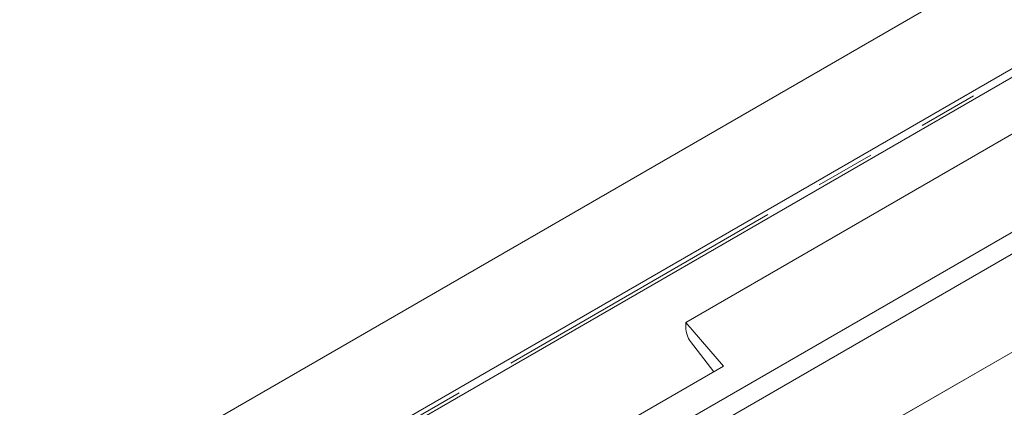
# Model space of a CAD drawing. Header units: millimetres. Extents: x 525 to 29324, y 175 to 20618.
# Tile 199 of 256: x 8196 to 8933, y 16206 to 16496. Entities that reach past the tile are written whole.
import ezdxf

# ---------------------------------------------------------------- set-up
doc = ezdxf.new("R2010")
doc.units = ezdxf.units.MM
doc.linetypes.add('SLD-Centrada-doble', pattern=[12.7, 6.35, -1.27, 1.27, -1.27, 1.27, -1.27])
doc.linetypes.add('SLD-Continua', pattern=[0])

msp = doc.modelspace()

# ---------------------------------------------------------------- linework, layer by layer
at = {"color": 7, "linetype": 'SLD-Continua', "lineweight": 18, "ltscale": 35}
for p, q in [((10229.41, 17285.77), (8196.48, 16112.19)), ((10229.41, 17285.77), (8196.48, 16112.19)), ((10229.41, 17285.77), (8196.48, 16112.19)), ((10229.41, 17285.77), (8196.48, 16112.19)), ((10229.41, 17285.77), (8196.48, 16112.19)), ((10293.05, 17240.87), (8267.19, 16071.37)), ((10293.05, 17240.87), (8267.19, 16071.37)), ((10293.05, 17240.87), (8267.19, 16071.37)), ((10293.05, 17240.87), (8267.19, 16071.37)), ((10293.05, 17240.87), (8267.19, 16071.37)), ((8272.8, 16068.13), (10298.66, 17237.63)), ((8272.8, 16068.13), (10298.66, 17237.63)), ((8272.8, 16068.13), (10298.66, 17237.63)), ((8272.8, 16068.13), (10298.66, 17237.63)), ((8272.8, 16068.13), (10298.66, 17237.63)), ((8373.26, 16010.14), (10399.12, 17179.64)), ((8373.26, 16010.14), (10399.12, 17179.64)), ((8373.26, 16010.14), (10399.12, 17179.64)), ((8373.26, 16010.14), (10399.12, 17179.64)), ((8373.26, 16010.14), (10399.12, 17179.64)), ((10413.26, 17171.48), (8387.4, 16001.97)), ((10413.26, 17171.48), (8387.4, 16001.97)), ((10413.26, 17171.48), (8387.4, 16001.97)), ((10413.26, 17171.48), (8387.4, 16001.97)), ((10413.26, 17171.48), (8387.4, 16001.97)), ((10413.26, 17171.48), (8387.4, 16001.97)), ((10413.26, 17171.48), (8387.4, 16001.97)), ((10413.26, 17171.48), (8387.4, 16001.97)), ((10413.26, 17171.48), (8387.4, 16001.97)), ((8451.04, 15965.24), (10476.9, 17134.74)), ((8451.04, 15965.24), (10476.9, 17134.74)), ((8451.04, 15965.24), (10476.9, 17134.74)), ((8451.04, 15965.24), (10476.9, 17134.74)), ((8451.04, 15965.24), (10476.9, 17134.74)), ((8451.04, 15965.24), (10476.9, 17134.74)), ((8451.04, 15965.24), (10476.9, 17134.74)), ((8451.04, 15965.24), (10476.9, 17134.74)), ((8451.04, 15965.24), (10476.9, 17134.74)), ((8942.48, 16412.22), (8694.99, 16269.35)), ((8942.48, 16412.22), (8694.99, 16269.35)), ((8942.48, 16412.22), (8694.99, 16269.35)), ((8942.48, 16412.22), (8694.99, 16269.35)), ((8942.48, 16412.22), (8694.99, 16269.35)), ((8854.09, 16197.91), (9066.22, 16320.37)), ((8854.09, 16197.91), (9066.22, 16320.37)), ((8854.09, 16197.91), (9066.22, 16320.37)), ((8854.09, 16197.91), (9066.22, 16320.37)), ((8854.09, 16197.91), (9066.22, 16320.37)), ((8854.09, 16197.91), (9066.22, 16320.37)), ((8854.09, 16197.91), (9066.22, 16320.37)), ((8854.09, 16197.91), (9066.22, 16320.37)), ((8854.09, 16197.91), (9066.22, 16320.37)), ((8723.27, 16236.69), (8694.99, 16269.35)), ((8694.99, 16265.58), (8694.99, 16269.35)), ((8723.27, 16236.69), (8694.99, 16269.35)), ((8694.99, 16265.58), (8694.99, 16269.35)), ((8723.27, 16236.69), (8694.99, 16269.35)), ((8694.99, 16265.58), (8694.99, 16269.35)), ((8723.27, 16236.69), (8694.99, 16269.35)), ((8694.99, 16265.58), (8694.99, 16269.35)), ((8723.27, 16236.69), (8694.99, 16269.35)), ((8694.99, 16265.58), (8694.99, 16269.35)), ((8698.46, 16255.06), (8715.94, 16232.46)), ((8698.46, 16255.06), (8715.94, 16232.46)), ((8698.46, 16255.06), (8715.94, 16232.46)), ((8698.46, 16255.06), (8715.94, 16232.46)), ((8698.46, 16255.06), (8715.94, 16232.46)), ((8504.07, 16110.15), (8723.27, 16236.69)), ((8504.07, 16110.15), (8723.27, 16236.69)), ((8504.07, 16110.15), (8723.27, 16236.69)), ((8504.07, 16110.15), (8723.27, 16236.69)), ((8504.07, 16110.15), (8723.27, 16236.69))]:
    msp.add_line(p, q, dxfattribs=at)
at = {"color": 8, "linetype": 'SLD-Centrada-doble', "lineweight": 18, "ltscale": 35}
msp.add_line((10296.32, 17238.99), (8270.46, 16069.48), dxfattribs=at)
msp.add_line((10296.32, 17238.99), (8270.46, 16069.48), dxfattribs=at)
msp.add_line((10296.32, 17238.99), (8270.46, 16069.48), dxfattribs=at)
msp.add_line((10296.32, 17238.99), (8270.46, 16069.48), dxfattribs=at)
msp.add_line((10296.32, 17238.99), (8270.46, 16069.48), dxfattribs=at)
at = {"color": 7, "linetype": 'SLD-Continua', "lineweight": 18, "ltscale": 1225}
msp.add_ellipse((8698.76, 16261.22), major_axis=(-2.44, 7.8), ratio=0.368996, start_param=0.868052, end_param=2.359017, dxfattribs=at)
msp.add_ellipse((8698.76, 16261.22), major_axis=(-2.44, 7.8), ratio=0.368996, start_param=0.868052, end_param=2.359017, dxfattribs=at)
msp.add_ellipse((8698.76, 16261.22), major_axis=(-2.44, 7.8), ratio=0.368996, start_param=0.868052, end_param=2.359017, dxfattribs=at)
msp.add_ellipse((8698.76, 16261.22), major_axis=(-2.44, 7.8), ratio=0.368996, start_param=0.868052, end_param=2.359017, dxfattribs=at)
msp.add_ellipse((8698.76, 16261.22), major_axis=(-2.44, 7.8), ratio=0.368996, start_param=0.868052, end_param=2.359017, dxfattribs=at)

doc.saveas('drawing.dxf')
